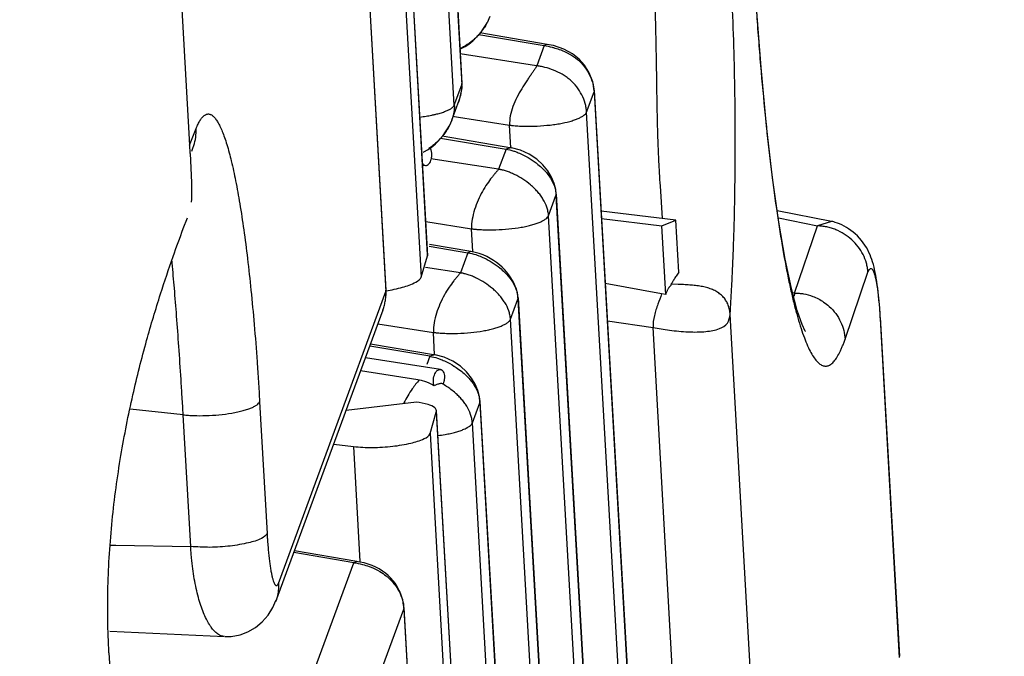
# Model space of a CAD drawing. Header units: inches. Extents: x -4 to 262, y 56 to 231.
# Tile 123 of 162: x 130.312 to 131.107, y 162.671 to 163.186. Entities that reach past the tile are written whole.
import ezdxf

# ---------------------------------------------------------------- set-up
doc = ezdxf.new("R2010")
doc.units = ezdxf.units.IN
doc.header["$LTSCALE"] = 1.2
doc.header["$MEASUREMENT"] = 0
doc.layers.get('0').update_dxf_attribs({"linetype": 'CONTINUOUS'})
doc.layers.add('7_ALL_FEATURES', color=7, linetype='CONTINUOUS')

msp = doc.modelspace()

# ---------------------------------------------------------------- linework, layer by layer
at = {"color": 7, "linetype": 'Continuous'}
for p, q in [((130.2345899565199, 166.8660618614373), (130.4491376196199, 163.0843850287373)), ((130.6610978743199, 163.1047481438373), (130.6588862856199, 163.0998142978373)), ((130.4491376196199, 163.0843850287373), (130.4545318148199, 163.0979297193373)), ((130.6588863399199, 163.0998142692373), (130.6572709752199, 163.0969934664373)), ((130.63800417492, 163.0788737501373), (130.6391394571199, 163.0794015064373)), ((130.6443282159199, 163.0807307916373), (130.6433244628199, 163.0826000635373)), ((130.6449180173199, 163.0780477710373), (130.6443282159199, 163.0807307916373)), ((130.82930009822, 163.0514836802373), (130.83108453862, 163.0251352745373)), ((130.84450206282, 162.9817423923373), (130.84211609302, 163.0237981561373)), ((130.83388201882, 162.9638490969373), (130.8307402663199, 163.0192264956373)), ((130.8305391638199, 162.9641958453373), (130.7850660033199, 162.9725621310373)), ((130.84401514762, 162.9719377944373), (130.83837860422, 162.9722196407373)), ((130.83388201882, 162.9638490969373), (130.8305391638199, 162.9641958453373)), ((130.6433347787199, 162.9137863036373), (130.6409425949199, 162.9072781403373)), ((130.6337612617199, 162.8948630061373), (130.5874724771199, 162.9020648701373)), ((130.63648941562, 162.8942623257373), (130.6337612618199, 162.8948630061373)), ((130.6551845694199, 162.8970862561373), (130.6549150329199, 162.8941394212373)), ((130.6401425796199, 162.8930916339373), (130.63648941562, 162.8942623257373)), ((130.6422309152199, 162.8922244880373), (130.6401425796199, 162.8930916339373)), ((130.6444945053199, 162.8911650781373), (130.6422309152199, 162.8922244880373)), ((130.6469363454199, 162.8899404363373), (130.6444945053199, 162.8911650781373)), ((130.64836785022, 162.8906877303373), (130.6469363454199, 162.8899404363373)), ((130.6541625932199, 162.8916130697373), (130.65314054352, 162.8916990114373)), ((130.6549150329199, 162.8941394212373), (130.6541625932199, 162.8916130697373)), ((130.66328950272, 162.8846965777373), (130.6603192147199, 162.8870640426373))]:
    msp.add_line(p, q, dxfattribs=at)
for points, start_tangent, end_tangent in [([(130.8241393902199, 163.2274120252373), (130.8250741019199, 163.2012976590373), (130.8257163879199, 163.1772577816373), (130.82614208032, 163.1553028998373), (130.8264552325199, 163.1353839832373), (130.8267439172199, 163.1173968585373), (130.8270783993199, 163.1012067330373), (130.8275056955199, 163.0866709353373), (130.8280499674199, 163.0736450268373), (130.82866888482, 163.0619697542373), (130.82930009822, 163.0514836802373)], (0.04511683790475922, -0.9989817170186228), (0.06252707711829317, -0.9980432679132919)), ([(130.66291127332, 163.1118597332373), (130.66286071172, 163.1115025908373), (130.66253818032, 163.1096996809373), (130.66109807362, 163.1047480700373)], (-0.1340720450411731, -0.9909715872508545), (-0.3474271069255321, -0.9377069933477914)), ([(130.66312139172, 163.1168623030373), (130.66314237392, 163.1164206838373), (130.66314985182, 163.1161994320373), (130.66315533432, 163.1159778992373), (130.66316035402, 163.1155340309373), (130.6631575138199, 163.1150891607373), (130.6631285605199, 163.1141967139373), (130.66306903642, 163.1133010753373), (130.66291127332, 163.1118597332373)], (0.05664237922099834, -0.9983945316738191), (-0.1340720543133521, -0.9909715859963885)), ([(130.6572709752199, 163.0969934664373), (130.65642564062, 163.0956766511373), (130.6540965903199, 163.0924578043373), (130.65153302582, 163.0894436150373), (130.64876183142, 163.0866546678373), (130.6458406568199, 163.0841478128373), (130.6423668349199, 163.0816734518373)], (-0.5266151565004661, -0.8501038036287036), (-0.8430724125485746, -0.5378000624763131)), ([(130.8445020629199, 162.9817423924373), (130.84331334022, 162.9801697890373), (130.84225000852, 162.9786551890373), (130.8413303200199, 162.9771867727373), (130.84052635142, 162.9757542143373), (130.8397769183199, 162.9744429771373), (130.8391104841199, 162.9733185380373), (130.8386903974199, 162.9726538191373)], (-0.6135856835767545, -0.7896281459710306), (-0.5665552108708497, -0.8240237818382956)), ([(130.8386903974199, 162.9726538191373), (130.8382346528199, 162.9718273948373), (130.83804250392, 162.9712950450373), (130.83776595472, 162.9707956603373), (130.8373953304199, 162.9704007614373), (130.8369877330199, 162.9699799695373), (130.8365609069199, 162.9694645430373), (130.83611884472, 162.9688368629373), (130.8356636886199, 162.9680902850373), (130.8352080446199, 162.9672114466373), (130.83476320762, 162.9662076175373), (130.8343251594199, 162.9650873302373), (130.83388201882, 162.9638490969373)], (-0.5676137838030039, -0.823294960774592), (-0.3260676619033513, -0.9453464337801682)), ([(130.8859379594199, 162.9475591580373), (130.88592188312, 162.9478226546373), (130.8859036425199, 162.9480845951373), (130.88586067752, 162.9486038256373), (130.8857488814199, 162.9496237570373), (130.88560272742, 162.9506191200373), (130.88542237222, 162.9515900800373), (130.8849596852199, 162.9534594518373), (130.88436207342, 162.9552331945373), (130.8827750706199, 162.9584942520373), (130.88071003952, 162.9613605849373), (130.87816673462, 162.9638489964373), (130.87515595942, 162.9659693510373), (130.8717078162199, 162.9677203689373), (130.8678739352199, 162.9690875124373), (130.8636504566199, 162.9701057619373), (130.8591539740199, 162.9708291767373), (130.8544830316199, 162.9713217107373), (130.8497497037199, 162.9716528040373), (130.84401514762, 162.9719377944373)], (-0.05664232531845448, 0.9983945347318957), (-0.9989520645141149, 0.04576868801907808)), ([(130.8305604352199, 162.9641936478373), (130.82761757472, 162.9559510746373), (130.82475020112, 162.9467820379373), (130.82368048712, 162.9370066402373)], (-0.3110307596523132, -0.9503998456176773), (0.05664237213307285, -0.9983945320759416)), ([(130.6348690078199, 162.8946922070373), (130.6291414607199, 162.8874217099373), (130.62247120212, 162.8761388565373), (130.62216867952, 162.8755281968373)], (-0.6781017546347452, -0.7349680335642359), (-0.4405651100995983, -0.8977206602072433)), ([(130.6469363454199, 162.8899404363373), (130.6464448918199, 162.8915807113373), (130.6462320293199, 162.8936729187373)], (-0.3891960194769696, 0.9211549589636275), (-0.01527345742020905, 0.9998833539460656)), ([(130.65314054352, 162.8916990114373), (130.6520762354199, 162.8916655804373), (130.65093091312, 162.8915088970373), (130.6496951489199, 162.8911953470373), (130.64836785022, 162.8906877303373)], (-0.9970573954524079, 0.07665866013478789), (-0.9122243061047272, -0.4096911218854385)), ([(130.6603192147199, 162.8870640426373), (130.6568859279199, 162.8894538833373), (130.6531430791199, 162.8916990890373)], (-0.8010853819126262, 0.598550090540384), (-0.8749411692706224, 0.4842292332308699)), ([(130.6776958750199, 162.8599465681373), (130.67762971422, 162.8608266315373), (130.6775317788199, 162.8617025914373), (130.6772432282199, 162.8634412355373), (130.67631423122, 162.8668582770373), (130.6731989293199, 162.8733946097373), (130.6710984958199, 162.8764814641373), (130.6686934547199, 162.8794258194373), (130.6660236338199, 162.8822156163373), (130.66328950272, 162.8846965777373)], (-0.05664238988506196, 0.9983945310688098), (-0.7618849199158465, 0.6477124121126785))]:
    msp.add_spline(points, degree=3, dxfattribs=dict(at, start_tangent=start_tangent, end_tangent=end_tangent))
at = {"layer": '7_ALL_FEATURES', "color": 7, "linetype": 'Continuous'}
for p, q in [((130.4005342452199, 167.8673566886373), (130.6691202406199, 163.1331852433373)), ((130.4007003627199, 167.8684033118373), (130.6692854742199, 163.1342474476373)), ((130.3654278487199, 167.8597978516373), (130.64141776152, 162.9951233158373)), ((130.6415851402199, 162.9961477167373), (130.3655935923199, 167.8608510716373)), ((130.66312139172, 163.1168623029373), (130.3945353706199, 167.8510342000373)), ((130.36035507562, 167.8424832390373), (130.6363420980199, 162.9778596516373)), ((130.33920647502, 167.7004887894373), (130.60779278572, 162.9663117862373)), ((130.60795802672, 162.9673738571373), (130.33937269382, 167.7015336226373)), ((130.6918791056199, 163.1885042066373), (130.68957284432, 163.1833931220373)), ((130.6825741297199, 163.1740384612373), (130.6878420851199, 163.1731484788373)), ((130.7380887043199, 163.1659654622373), (130.68370245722, 163.1752120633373)), ((130.6878420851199, 163.1731484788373), (130.6892448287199, 163.1729114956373)), ((130.6892448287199, 163.1729114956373), (130.69242344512, 163.1723744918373)), ((130.69242344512, 163.1723744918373), (130.7356837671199, 163.1650659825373)), ((130.73568376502, 163.1650660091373), (130.72968493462, 163.1487431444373)), ((130.73799095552, 163.1659843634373), (130.73568383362, 163.1650659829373)), ((130.66770540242, 163.1620982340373), (130.6697324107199, 163.1630644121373)), ((130.7296126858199, 163.1485461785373), (130.66791694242, 163.1583695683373)), ((130.7640492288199, 163.1540878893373), (130.7585390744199, 163.1584314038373)), ((130.7750069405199, 163.1356353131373), (130.77213616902, 163.1429078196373)), ((130.66312139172, 163.1168623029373), (130.6691202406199, 163.1331852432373)), ((130.6691203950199, 163.1331825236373), (130.66925301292, 163.1336814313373)), ((130.6692370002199, 163.1334557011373), (130.66919146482, 163.1337601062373)), ((130.66925301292, 163.1336814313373), (130.6692835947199, 163.1342777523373)), ((130.77612318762, 163.1294732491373), (130.7750069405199, 163.1356353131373)), ((130.66795344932, 163.1232896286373), (130.6689638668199, 163.1281248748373)), ((130.66894629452, 163.1280288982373), (130.6691511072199, 163.1292511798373)), ((130.6689638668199, 163.1281248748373), (130.66894629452, 163.1280288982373)), ((130.7700467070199, 163.1112287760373), (130.7760455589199, 163.1275516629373)), ((130.77604555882, 163.1275516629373), (131.0446314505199, 158.3933820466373)), ((130.77612022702, 163.1284933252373), (130.7761267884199, 163.1284144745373)), ((130.7761267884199, 163.1284144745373), (130.7761665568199, 163.1278808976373)), ((130.7762117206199, 163.1285975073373), (131.0447966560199, 158.3944447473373)), ((130.6610978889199, 163.1047484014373), (130.6671080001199, 163.1209875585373)), ((131.0386325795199, 158.3770594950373), (130.77004670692, 163.1112287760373)), ((130.66158496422, 163.1078735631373), (130.6649817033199, 163.1073441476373)), ((130.6649817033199, 163.1073441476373), (130.66653577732, 163.1071019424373)), ((130.66653577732, 163.1071019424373), (130.7077796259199, 163.1006780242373)), ((130.7088159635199, 163.0824112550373), (130.70777962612, 163.1006780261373)), ((130.6519791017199, 163.0902460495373), (130.7049008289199, 163.0813053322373)), ((130.6533225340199, 163.0919589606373), (130.70958041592, 163.0824546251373)), ((130.44913762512, 163.0843849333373), (130.44958445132, 163.0780654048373)), ((130.44958445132, 163.0780654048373), (130.4496095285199, 163.0776703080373)), ((130.4496084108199, 163.0776894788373), (130.4509323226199, 163.0543538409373)), ((130.4509696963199, 163.0795234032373), (130.4519548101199, 163.0819972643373)), ((130.45190891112, 163.0820152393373), (130.4526532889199, 163.0840920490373)), ((130.6391386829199, 163.0794023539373), (130.6414696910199, 163.0807412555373)), ((130.70489976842, 163.0813054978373), (130.69890305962, 163.0649824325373)), ((130.70927687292, 163.0825046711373), (130.7049008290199, 163.0813053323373)), ((130.69890204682, 163.0649826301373), (130.6442102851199, 163.0735070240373)), ((130.7346325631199, 163.0686439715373), (130.7296662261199, 163.0732744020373)), ((130.63831537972, 163.0682235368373), (130.63987463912, 163.0681086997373)), ((130.7392634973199, 163.0274682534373), (130.7452155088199, 163.0438081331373)), ((130.7452621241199, 163.0437951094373), (130.7453996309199, 163.0443060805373)), ((130.7452623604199, 163.0437909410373), (131.01384819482, 158.3096223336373)), ((130.7454284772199, 163.0448375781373), (131.01401342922, 158.3106845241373)), ((130.84211609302, 163.0237981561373), (130.7817420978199, 163.0311175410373)), ((130.9678678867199, 163.0229037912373), (130.92406487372, 163.0315104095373)), ((130.44415149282, 163.0170358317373), (130.44745244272, 163.0258655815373)), ((130.6400803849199, 163.0226709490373), (130.6769964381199, 163.0169171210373)), ((131.0078493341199, 158.2932996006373), (130.73926349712, 163.0274682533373)), ((130.7820820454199, 163.0251255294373), (130.8307402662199, 163.0192264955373)), ((130.8307402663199, 163.0192264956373), (130.8421160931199, 163.0237981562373)), ((130.9249164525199, 163.0256030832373), (130.9564920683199, 163.0191850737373)), ((130.9678687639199, 163.0228998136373), (130.9564919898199, 163.0191846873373)), ((130.9679112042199, 163.0228918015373), (130.9678687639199, 163.0228998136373)), ((130.6780395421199, 162.9985310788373), (130.6769964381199, 163.0169171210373)), ((130.93801564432, 162.9649498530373), (130.9564919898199, 163.0191846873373)), ((130.64272302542, 163.0028494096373), (130.6741175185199, 162.9975455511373)), ((130.6765223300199, 162.9984450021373), (130.6429528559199, 163.0041523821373)), ((130.6764648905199, 162.9984576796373), (130.6741175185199, 162.9975455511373)), ((130.6363420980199, 162.9778596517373), (130.64141776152, 162.9951233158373)), ((130.64141776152, 162.9951233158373), (130.64158272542, 162.9961881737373)), ((130.6741175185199, 162.9975455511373), (130.66811876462, 162.9812229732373)), ((130.66811879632, 162.9812229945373), (130.6399358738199, 162.9856156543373)), ((130.97884262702, 162.9276143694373), (130.99731882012, 162.9818491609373)), ((130.5210053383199, 162.7301639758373), (130.60779278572, 162.9663117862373)), ((130.6078143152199, 162.9663046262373), (130.6078706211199, 162.9668337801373)), ((130.6078706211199, 162.9668337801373), (130.6078245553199, 162.9673850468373)), ((130.6079108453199, 162.9660336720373), (130.6078895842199, 162.9665751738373)), ((130.6077087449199, 162.9609725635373), (130.60787962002, 162.9660325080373)), ((130.70848023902, 162.9437085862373), (130.7144322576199, 162.9600483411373)), ((130.7138481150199, 162.9651927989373), (130.71453250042, 162.9610728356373)), ((130.71447887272, 162.9600353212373), (130.71462587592, 162.9606088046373)), ((130.71447910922, 162.9600311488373), (130.98306498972, 158.2258617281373)), ((130.71453250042, 162.9610728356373), (130.7145386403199, 162.9609969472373)), ((130.7145386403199, 162.9609969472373), (130.7145764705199, 162.9604410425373)), ((130.7146452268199, 162.9610777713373), (130.9832302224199, 158.2269239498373)), ((130.93801564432, 162.9649498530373), (130.9363868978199, 162.9652142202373)), ((130.9380157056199, 162.9649498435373), (130.9375713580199, 162.9622830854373)), ((130.60549541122, 162.9511052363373), (130.5187804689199, 162.7151540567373)), ((131.00677717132, 162.9523480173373), (131.0064970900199, 162.9559968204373)), ((130.9770661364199, 158.2095388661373), (130.7084802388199, 162.9437085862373)), ((130.7867679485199, 162.9425584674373), (130.82367089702, 162.9370080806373)), ((131.1074406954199, 159.0432903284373), (130.88593795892, 162.9475591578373)), ((131.0070894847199, 162.9441043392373), (131.0226310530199, 162.6701643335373)), ((131.00725809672, 162.9450908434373), (131.0070894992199, 162.9441040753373)), ((131.0072552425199, 162.9451572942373), (131.0227967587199, 162.6712182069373)), ((130.60146274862, 162.9401323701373), (130.64621317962, 162.9331574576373)), ((130.8485888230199, 162.4977977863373), (130.82367089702, 162.9370080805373)), ((130.64724942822, 162.9148922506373), (130.64621317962, 162.9331574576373)), ((130.6433344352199, 162.9137863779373), (130.5947940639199, 162.9219868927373)), ((130.5954652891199, 162.9238132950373), (130.6480139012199, 162.9149356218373)), ((130.6519331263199, 162.9032379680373), (130.59137259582, 162.9126770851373)), ((130.64771030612, 162.9149856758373), (130.64333443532, 162.9137863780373)), ((130.65495593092, 162.9130037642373), (130.6476717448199, 162.9148761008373)), ((130.66205099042, 162.9098157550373), (130.65495593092, 162.9130037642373)), ((130.6680998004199, 162.9057554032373), (130.66205099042, 162.9098157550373)), ((130.66296605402, 162.9058646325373), (130.66452930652, 162.9048510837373)), ((130.6730661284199, 162.9011249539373), (130.6680998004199, 162.9057554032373)), ((130.6834373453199, 162.8796879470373), (130.68379318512, 162.8766818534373)), ((130.4441243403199, 162.8664497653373), (130.4012142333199, 162.8711106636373)), ((130.5058120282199, 162.8770656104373), (130.51185194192, 162.7706044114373)), ((130.63245441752, 162.8767013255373), (130.5757030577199, 162.8700403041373)), ((130.67769694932, 162.8599494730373), (130.68364897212, 162.8762891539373)), ((130.6836955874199, 162.8762761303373), (130.6838330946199, 162.8767870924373)), ((130.68369582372, 162.8762719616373), (130.9522818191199, 158.1421005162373)), ((130.6838619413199, 162.8773185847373), (130.9524470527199, 158.1431627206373)), ((130.45016424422, 162.7599887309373), (130.4441243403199, 162.8664497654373)), ((130.64351665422, 162.8513985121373), (130.6485894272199, 162.8687131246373)), ((130.6485894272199, 162.8687131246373), (130.64873677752, 162.8697887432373)), ((130.6485894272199, 162.8687131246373), (130.9245793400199, 158.0040385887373)), ((130.92474671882, 158.0050629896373), (130.6487551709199, 162.8697663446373)), ((130.94628297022, 158.1257775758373), (130.67769694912, 162.8599494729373)), ((130.6435166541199, 162.8513985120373), (130.91950367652, 157.9867749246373)), ((130.56570007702, 162.8428222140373), (130.58160521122, 162.8408939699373)), ((130.58160521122, 162.8408939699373), (130.58687817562, 162.7479512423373)), ((130.3854963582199, 162.7611338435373), (130.38967933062, 162.7610558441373)), ((130.38967933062, 162.7610558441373), (130.4501633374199, 162.7599391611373)), ((130.58200657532, 162.7469185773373), (130.53346800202, 162.7551188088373)), ((130.5844429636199, 162.7478130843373), (130.53397284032, 162.7564924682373)), ((130.4952190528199, 162.5107755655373), (130.58200658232, 162.7469185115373)), ((130.5841978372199, 162.7478526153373), (130.5820065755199, 162.7469185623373)), ((130.61998329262, 162.7213972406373), (130.6190215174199, 162.7236266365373)), ((130.53558076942, 162.4732611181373), (130.6223680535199, 162.7094040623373)), ((130.62236793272, 162.7094061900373), (130.6225057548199, 162.7099191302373)), ((130.6223680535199, 162.7094040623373), (130.89095436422, 157.9752270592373)), ((130.6223941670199, 162.7102111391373), (130.62240115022, 162.7101277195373)), ((130.62240115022, 162.7101277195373), (130.6224406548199, 162.7096016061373)), ((130.89111960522, 157.9762891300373), (130.62253427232, 162.7104488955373)), ((130.3849646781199, 162.6916605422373), (130.47755790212, 162.6872385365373)), ((130.38412785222, 162.6741380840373), (130.3910079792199, 162.5528670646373))]:
    msp.add_line(p, q, dxfattribs=at)
for points in [[(130.9467030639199, 162.9338143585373), (130.94647493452, 162.9341989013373), (130.94405734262, 162.9394877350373), (130.9401774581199, 162.9508690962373), (130.9355201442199, 162.9684943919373), (130.9305135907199, 162.9922600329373), (130.9253861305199, 163.0221531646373), (130.92029728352, 163.0581927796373), (130.91542022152, 163.1000517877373), (130.9109253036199, 163.1472693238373), (130.9069793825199, 163.1991949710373), (130.90482264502, 163.2343969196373)], [(130.6697324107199, 163.1630644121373), (130.67192734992, 163.1643023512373), (130.6741158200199, 163.1657323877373), (130.67629247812, 163.1673572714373), (130.6784486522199, 163.1691811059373), (130.68057951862, 163.1712141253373), (130.68266414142, 163.1734506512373), (130.6847120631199, 163.1759288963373), (130.6868040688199, 163.1788188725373), (130.6883693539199, 163.1812677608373), (130.68957284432, 163.1833931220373)], [(130.7585390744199, 163.1584314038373), (130.7517203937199, 163.1620855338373), (130.7431391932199, 163.1649605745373), (130.73799095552, 163.1659843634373)], [(130.77213616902, 163.1429078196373), (130.7683703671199, 163.1491297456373), (130.7640492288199, 163.1540878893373)], [(130.6691511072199, 163.1292511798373), (130.6693564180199, 163.1311320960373), (130.6693658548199, 163.1323475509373), (130.6692370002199, 163.1334557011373)], [(130.77607867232, 163.1285226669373), (130.7759018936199, 163.1301925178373), (130.77563942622, 163.1318787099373), (130.77549650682, 163.1326302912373)], [(130.6663838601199, 163.1190321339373), (130.66692011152, 163.1202944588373), (130.66795344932, 163.1232896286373)], [(130.6520689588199, 163.0899043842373), (130.6541004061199, 163.0923897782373), (130.65609240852, 163.0951638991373)], [(130.65609240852, 163.0951638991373), (130.65769050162, 163.0976807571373), (130.6588862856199, 163.0998142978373)], [(130.6414696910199, 163.0807412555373), (130.6436324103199, 163.0821826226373), (130.64578235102, 163.0838147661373), (130.64791134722, 163.0856422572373)], [(130.64791134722, 163.0856422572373), (130.65001457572, 163.0876749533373), (130.6520689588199, 163.0899043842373)], [(130.7296662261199, 163.0732744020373), (130.7236174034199, 163.0773347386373), (130.71652232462, 163.0805227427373), (130.7092383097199, 163.0823950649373)], [(130.7437325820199, 163.0535627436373), (130.74152050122, 163.0586961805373), (130.7385581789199, 163.0636920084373), (130.7346325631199, 163.0686439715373)], [(130.74537668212, 163.0445356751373), (130.74506330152, 163.0486070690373), (130.7437325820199, 163.0535627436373)], [(130.7454626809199, 163.0440950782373), (130.7453760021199, 163.0444518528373), (130.7453688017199, 163.0445180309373)], [(131.00444649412, 162.9742959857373), (131.0040420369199, 162.9768596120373), (131.00361779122, 162.9792984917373), (131.00317168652, 162.9816202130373), (131.00270048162, 162.9838382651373), (131.0021992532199, 162.9859698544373), (131.0016614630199, 162.9880324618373), (131.0010792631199, 162.9900414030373), (131.0004454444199, 162.9920050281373), (130.9997475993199, 162.9939428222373), (130.99896699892, 162.9958830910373), (130.9980926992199, 162.9978270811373), (130.99711660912, 162.9997693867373), (130.9960225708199, 163.0017195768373), (130.9947999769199, 163.0036740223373), (130.99344720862, 163.0056164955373), (130.99197431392, 163.0075207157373), (130.9904088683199, 163.0093474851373), (130.98876549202, 163.0110803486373), (130.98705739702, 163.0127085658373), (130.98530553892, 163.0142167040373), (130.9835150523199, 163.0156038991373), (130.98169756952, 163.0168659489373), (130.97984968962, 163.0180122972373), (130.9779809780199, 163.0190497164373), (130.9761127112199, 163.0199801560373), (130.97428701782, 163.0207974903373), (130.9725653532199, 163.0214820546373), (130.9708052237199, 163.0220915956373), (130.96964533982, 163.0224631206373), (130.96888627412, 163.0226739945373), (130.9682191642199, 163.0228298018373), (130.9679112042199, 163.0228918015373)], [(130.6831702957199, 162.9968451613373), (130.6798644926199, 162.9977756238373), (130.6764648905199, 162.9984576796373)], [(130.7055793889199, 162.9817128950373), (130.7037260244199, 162.9838394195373), (130.7017006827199, 162.9858912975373), (130.6995363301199, 162.9878273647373), (130.6972228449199, 162.9896524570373), (130.6947464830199, 162.9913670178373), (130.6921027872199, 162.9929595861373), (130.68929066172, 162.9944149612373), (130.68631123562, 162.9957169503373), (130.6831702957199, 162.9968451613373)], [(130.7087876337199, 162.9772904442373), (130.7072605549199, 162.9795308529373), (130.7055793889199, 162.9817128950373)], [(130.71134884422, 162.9727580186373), (130.7101523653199, 162.9750250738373), (130.7087876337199, 162.9772904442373)], [(131.0064970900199, 162.9559968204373), (131.00619481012, 162.9594785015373), (131.00587659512, 162.9627589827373), (131.00554482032, 162.9658538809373), (131.0051973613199, 162.9687967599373), (131.0048315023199, 162.9716087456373), (131.00444649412, 162.9742959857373)], [(130.6079880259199, 162.9660109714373), (130.60787193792, 162.9669887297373), (130.6078649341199, 162.9669255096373)], [(130.7145733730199, 162.9609124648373), (130.71452614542, 162.9625795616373), (130.7142995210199, 162.9642471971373), (130.71388167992, 162.9661341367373), (130.7132504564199, 162.9682067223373), (130.7123791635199, 162.9704896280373), (130.71134884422, 162.9727580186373)], [(130.60777134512, 162.9621956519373), (130.6079494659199, 162.9635808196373), (130.6080293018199, 162.9647696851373), (130.6080045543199, 162.9658255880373), (130.6079880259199, 162.9660109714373)], [(130.7145328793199, 162.9610888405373), (130.7143484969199, 162.9627472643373), (130.71409419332, 162.9642471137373), (130.7138030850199, 162.9655721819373)], [(131.00725419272, 162.9447922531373), (131.0070289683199, 162.9485914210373), (131.00677717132, 162.9523480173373)], [(130.6821660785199, 162.8860437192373), (130.6799540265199, 162.8911771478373), (130.6769917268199, 162.8961729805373), (130.6730661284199, 162.9011249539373)], [(130.68381014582, 162.8770166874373), (130.68349677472, 162.8810880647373), (130.6821660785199, 162.8860437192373)], [(130.68389614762, 162.8765760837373), (130.68380946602, 162.8769328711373), (130.6838022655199, 162.8769990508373)], [(130.6136536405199, 162.7323387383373), (130.61180917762, 162.7344793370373), (130.6097730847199, 162.7365041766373), (130.60755420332, 162.7383991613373), (130.6051288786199, 162.7401778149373), (130.60250278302, 162.7418229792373), (130.5997010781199, 162.7433085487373), (130.59673527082, 162.7446220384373), (130.59360493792, 162.7457580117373), (130.5903123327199, 162.7467061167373), (130.58686758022, 162.7474479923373), (130.5841978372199, 162.7478526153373)], [(130.6166119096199, 162.7281139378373), (130.6152148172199, 162.7302467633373), (130.6136536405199, 162.7323387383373)], [(130.6190215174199, 162.7236266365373), (130.61789383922, 162.7258810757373), (130.6166119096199, 162.7281139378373)], [(130.6224173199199, 162.7100730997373), (130.6223957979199, 162.7116467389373), (130.6222303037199, 162.7132838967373), (130.6219225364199, 162.7150838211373), (130.6214630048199, 162.7170091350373), (130.6208094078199, 162.7191518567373), (130.61998329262, 162.7213972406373)], [(130.49000146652, 162.6885924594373), (130.4964148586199, 162.6910435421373), (130.5024141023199, 162.6945698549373), (130.50794112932, 162.6991526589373), (130.5126688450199, 162.7046145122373), (130.5164301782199, 162.7107058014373), (130.5189459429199, 162.7164437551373)], [(130.62237125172, 162.7102430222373), (130.62223836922, 162.7116101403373), (130.62205668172, 162.7129471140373), (130.6218359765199, 162.7142274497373), (130.6216932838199, 162.7149424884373)], [(130.6224274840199, 162.7098738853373), (130.6224347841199, 162.7101633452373), (130.62243654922, 162.7105005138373), (130.6224305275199, 162.7108857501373)], [(130.4781043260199, 162.6872369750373), (130.4828037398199, 162.6873086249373), (130.49000146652, 162.6885924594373)]]:
    msp.add_lwpolyline(points, dxfattribs=at)
for points, start_tangent, end_tangent in [([(130.88593796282, 162.9475591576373), (130.8859989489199, 162.9484941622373), (130.88605952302, 162.9494315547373), (130.88617942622, 162.9513133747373), (130.88623875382, 162.9522577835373), (130.88629766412, 162.9532045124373), (130.88641423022, 162.9551048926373), (130.88664232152, 162.9589330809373), (130.8868636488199, 162.9627973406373), (130.88707816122, 162.9666970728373), (130.8872858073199, 162.9706316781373), (130.88768029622, 162.9786031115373), (130.88838462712, 162.9949380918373), (130.8889733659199, 163.0117639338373), (130.8897909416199, 163.0467348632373), (130.89010666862, 163.0832110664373), (130.8898944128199, 163.1208849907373), (130.8891278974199, 163.1594494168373), (130.8877808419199, 163.1985993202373), (130.8868814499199, 163.2182979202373), (130.88637384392, 163.2281613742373), (130.88582708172, 163.2380278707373)], (0.06538929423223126, 0.9978598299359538), (-0.05732031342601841, 0.9983558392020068)), ([(130.90687137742, 163.1972546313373), (130.9075812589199, 163.1869206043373), (130.9092196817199, 163.1649072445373), (130.9109653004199, 163.1437133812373), (130.9147411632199, 163.1037119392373), (130.91885917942, 163.0669132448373), (130.92327872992, 163.0333911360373), (130.92796304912, 163.0033384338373), (130.9328763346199, 162.9769777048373), (130.9354076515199, 162.9652513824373), (130.93798278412, 162.9545315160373), (130.9394081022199, 162.9491031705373)], (0.06678776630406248, -0.9977672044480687), (0.2618904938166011, -0.9650975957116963)), ([(130.68957288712, 163.1833930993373), (130.68925572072, 163.1828078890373), (130.6872088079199, 163.1794379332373), (130.68569018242, 163.1772792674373)], (-0.470015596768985, -0.8826581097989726), (-0.5967315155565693, -0.802440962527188)), ([(130.68569018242, 163.1772792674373), (130.68487975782, 163.1762190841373), (130.6823161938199, 163.1732048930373), (130.67954499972, 163.1704159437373), (130.6766238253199, 163.1679090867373), (130.6704500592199, 163.1638642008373), (130.66773030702, 163.1625888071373)], (-0.5967315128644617, -0.8024409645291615), (-0.9246739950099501, -0.3807597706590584)), ([(130.7356837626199, 163.1650659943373), (130.7420855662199, 163.1637096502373), (130.74446333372, 163.1630405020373)], (0.9873902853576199, -0.1583048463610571), (0.957585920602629, -0.2881478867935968)), ([(130.74446333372, 163.1630405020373), (130.7491023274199, 163.1614524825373), (130.7553367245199, 163.1586093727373)], (0.9575859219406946, -0.2881478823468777), (0.8821024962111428, -0.4710575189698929)), ([(130.7553367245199, 163.1586093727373), (130.7561365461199, 163.1581731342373), (130.76263957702, 163.1537583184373), (130.7653399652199, 163.1512580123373)], (0.88210249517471, -0.4710575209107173), (0.6988366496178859, -0.7152812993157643)), ([(130.7653399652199, 163.1512580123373), (130.7680452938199, 163.1481725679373), (130.7721731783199, 163.1417308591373), (130.77490335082, 163.1348388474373), (130.7760795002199, 163.1284899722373)], (0.6988366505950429, -0.7152812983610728), (0.08205155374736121, -0.9966280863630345)), ([(130.7296849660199, 163.1487431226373), (130.72966230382, 163.1486830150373), (130.72963789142, 163.1486212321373), (130.7295838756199, 163.1484926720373), (130.7294554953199, 163.1482157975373), (130.7293007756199, 163.1479130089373), (130.72912066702, 163.1475848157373), (130.7286880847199, 163.1468542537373), (130.7281653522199, 163.1460281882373), (130.7268798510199, 163.1441058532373), (130.7253249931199, 163.1418504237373), (130.72356160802, 163.1392945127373), (130.72165052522, 163.1364707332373), (130.7176285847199, 163.1301500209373), (130.7137458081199, 163.1231491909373), (130.71048883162, 163.1157291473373), (130.7083442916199, 163.1081507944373), (130.70779882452, 163.1006750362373)], (-0.3449643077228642, -0.9386158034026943), (0.05664238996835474, -0.9983945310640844)), ([(130.7700458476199, 163.1112264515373), (130.7696296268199, 163.1147181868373), (130.7688239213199, 163.1182384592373), (130.7661052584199, 163.1251730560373), (130.76201225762, 163.1316472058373), (130.7566673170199, 163.1372778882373), (130.7535723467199, 163.1396670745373), (130.75026266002, 163.1417607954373), (130.7432698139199, 163.1451064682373), (130.7362301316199, 163.1474041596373), (130.7345263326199, 163.1478252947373), (130.7328618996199, 163.1481879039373), (130.7312452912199, 163.1484933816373), (130.73045756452, 163.1486251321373), (130.7300693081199, 163.1486858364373), (130.7296849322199, 163.1487431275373)], (-0.06238869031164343, 0.998051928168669), (-0.9895971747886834, 0.1438660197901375)), ([(130.66893135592, 163.1280465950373), (130.66917865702, 163.1334311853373)], (0.1409103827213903, 0.9900223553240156), (-0.05664239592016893, 0.9983945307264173)), ([(130.6671100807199, 163.1209874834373), (130.6685962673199, 163.1261262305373), (130.66893135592, 163.1280465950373)], (0.3479555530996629, 0.9375110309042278), (0.1409103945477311, 0.9900223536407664)), ([(130.45453128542, 163.0979299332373), (130.4561525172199, 163.1015356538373), (130.4569735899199, 163.1031004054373), (130.45780131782, 163.1045096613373), (130.45947742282, 163.1068321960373), (130.4611803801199, 163.1084815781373), (130.46290927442, 163.1094442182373), (130.46378333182, 163.1096586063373), (130.46466376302, 163.1096891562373), (130.4655505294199, 163.1095324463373), (130.4664435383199, 163.1091890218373), (130.46824785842, 163.1079481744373), (130.47007488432, 163.1059761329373), (130.47191882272, 163.1032713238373), (130.47377289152, 163.0998294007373), (130.4756303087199, 163.0956460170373), (130.47748421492, 163.0907212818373), (130.4793274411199, 163.0850731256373), (130.4829528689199, 163.0716960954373), (130.48645580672, 163.0556793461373), (130.48981421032, 163.0371286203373), (130.4930127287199, 163.0161386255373), (130.49603404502, 162.9928186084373), (130.49885834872, 162.9672612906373), (130.50145782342, 162.9394787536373), (130.5037948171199, 162.9094350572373), (130.5048469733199, 162.8935358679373), (130.5058122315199, 162.8770656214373)], (0.3746898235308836, 0.9271502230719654), (0.05382064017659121, -0.9985506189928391)), ([(130.63529243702, 163.1072190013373), (130.6355518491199, 163.1072513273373), (130.6403489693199, 163.1079392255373), (130.6448409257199, 163.1087629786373), (130.6476712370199, 163.1093881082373)], (0.992432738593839, 0.1227894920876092), (0.97296092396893, 0.2309697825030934)), ([(130.6476712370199, 163.1093881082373), (130.64896420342, 163.1097056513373), (130.6526731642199, 163.1107511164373), (130.6559126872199, 163.1118801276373), (130.65853512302, 163.1130270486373)], (0.9729609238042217, 0.2309697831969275), (0.896279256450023, 0.4434901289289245)), ([(130.65853512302, 163.1130270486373), (130.6586298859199, 163.1130741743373), (130.66077241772, 163.1143149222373), (130.6616116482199, 163.1149470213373), (130.6622871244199, 163.1155837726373), (130.66256153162, 163.1159032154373), (130.66279260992, 163.1162229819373), (130.66289163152, 163.1163828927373), (130.66297950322, 163.1165427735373), (130.6630192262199, 163.1166226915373), (130.6630561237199, 163.1167025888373), (130.66312139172, 163.1168623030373)], (0.8962792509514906, 0.4434901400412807), (0.3495205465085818, 0.9369286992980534)), ([(130.70777967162, 163.1006777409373), (130.70779882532, 163.1006750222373), (130.7083202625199, 163.1006032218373), (130.7088497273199, 163.1005345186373), (130.7099318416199, 163.1004063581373), (130.7121825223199, 163.1001867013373), (130.71453649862, 163.1000153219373), (130.7169794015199, 163.0998914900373), (130.72735290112, 163.0998570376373), (130.73799971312, 163.1005249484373), (130.7431382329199, 163.1011076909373), (130.74800022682, 163.1018485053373), (130.75654262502, 163.1037569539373), (130.76014134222, 163.1048798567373), (130.76324626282, 163.1060833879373), (130.7658232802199, 163.1073436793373), (130.7678382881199, 163.1086368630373), (130.7692571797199, 163.1099390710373), (130.77004671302, 163.1112288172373)], (0.9900552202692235, -0.1406792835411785), (0.340733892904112, 0.9401597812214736)), ([(130.4526532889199, 163.0840920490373), (130.4542054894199, 163.0908308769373), (130.45453181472, 163.0979297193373)], (0.3098898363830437, 0.9507724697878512), (-0.0551014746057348, 0.9984807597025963)), ([(130.6447774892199, 163.0744248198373), (130.6449180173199, 163.0780477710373)], (0.1653790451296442, 0.9862300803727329), (-0.09782521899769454, 0.9952036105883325)), ([(130.7049008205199, 163.0813053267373), (130.7111980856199, 163.0797217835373), (130.7137830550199, 163.0788024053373)], (0.9860255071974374, -0.1665944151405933), (0.9335247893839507, -0.3585128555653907)), ([(130.7137830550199, 163.0788024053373), (130.71782659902, 163.0770694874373), (130.7244367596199, 163.0734436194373), (130.72453259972, 163.0733834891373)], (0.9335247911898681, -0.3585128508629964), (0.8466354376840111, -0.5321733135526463)), ([(130.63732728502, 163.0698521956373), (130.63982823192, 163.0681125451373), (130.63987220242, 163.0681092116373)], (0.5771726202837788, -0.8166221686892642), (0.9978872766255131, -0.06496909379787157)), ([(130.63987220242, 163.0681092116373), (130.64252847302, 163.0693280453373), (130.6444899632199, 163.0730764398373), (130.6447774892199, 163.0744248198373)], (0.9978872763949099, -0.06496909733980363), (0.1653790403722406, 0.9862300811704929)), ([(130.72453259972, 163.0733834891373), (130.73072789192, 163.0689474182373), (130.73445957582, 163.0655975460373)], (0.8466354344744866, -0.5321733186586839), (0.7112727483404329, -0.7029161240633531)), ([(130.6989020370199, 163.0649826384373), (130.69879787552, 163.0648601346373), (130.6986883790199, 163.0647320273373), (130.69845372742, 163.0644590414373), (130.6979248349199, 163.0638469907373), (130.6973222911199, 163.0631487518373), (130.6966530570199, 163.0623666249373), (130.6951423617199, 163.0605599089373), (130.6934481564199, 163.0584448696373), (130.6897102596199, 163.0533304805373), (130.68587215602, 163.0471514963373), (130.68234679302, 163.0400734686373), (130.6794775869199, 163.0324268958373), (130.67759057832, 163.0245835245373), (130.6770117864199, 163.0169147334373)], (-0.6466154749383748, -0.7628161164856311), (0.02467605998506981, -0.9996954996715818)), ([(130.7392624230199, 163.0274653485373), (130.7391962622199, 163.0283454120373), (130.7390983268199, 163.0292213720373), (130.7388097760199, 163.0309600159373), (130.73788077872, 163.0343770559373), (130.73476547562, 163.0409133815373), (130.7326650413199, 163.0440002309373), (130.73025999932, 163.0469445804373), (130.72759017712, 163.0497343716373), (130.7247078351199, 163.0523409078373), (130.71845246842, 163.0569726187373), (130.7118373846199, 163.0607099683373), (130.70850144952, 163.0622033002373), (130.7052060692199, 163.0634232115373), (130.7019918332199, 163.0643551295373), (130.70120599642, 163.0645412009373), (130.7004286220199, 163.0647079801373), (130.6996603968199, 163.0648552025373), (130.69927992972, 163.0649213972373), (130.69890200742, 163.0649826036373)], (-0.05664239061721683, 0.9983945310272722), (-0.9880703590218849, 0.1540031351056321)), ([(130.73445957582, 163.0655975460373), (130.73630237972, 163.0636756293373), (130.7408303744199, 163.0577281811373), (130.7439632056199, 163.0512093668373), (130.7453597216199, 163.0442008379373)], (0.7112727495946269, -0.7029161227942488), (0.05664239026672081, -0.9983945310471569)), ([(130.45073821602, 163.0384250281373), (130.4511899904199, 163.0478483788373), (130.45095148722, 163.0539834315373)], (0.14477539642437, 0.9894645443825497), (-0.05711481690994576, 0.9983676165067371)), ([(130.6769964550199, 163.0169172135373), (130.67701177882, 163.0169150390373), (130.6775332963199, 163.0168432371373), (130.6780629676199, 163.0167745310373), (130.6791457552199, 163.0166463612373), (130.68025810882, 163.0165304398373), (130.6813979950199, 163.0164266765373), (130.68619229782, 163.0161314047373), (130.6912807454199, 163.0160233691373), (130.69656558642, 163.0160967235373), (130.7072123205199, 163.0167643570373), (130.71721317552, 163.0180876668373), (130.72169994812, 163.0189782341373), (130.7257565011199, 163.0199959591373), (130.7293558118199, 163.0211188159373), (130.7324613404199, 163.0223223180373), (130.73503887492, 163.0235825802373), (130.7370544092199, 163.0248757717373), (130.7384736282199, 163.0261779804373), (130.73894896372, 163.0268250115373), (130.73912619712, 163.0271462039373), (130.7392635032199, 163.0274683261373)], (0.9900635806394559, -0.1406204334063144), (0.3405215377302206, 0.9402367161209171)), ([(130.38412785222, 162.6741380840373), (130.38334407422, 162.7273131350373), (130.3867562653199, 162.7810900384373), (130.3937928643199, 162.8335093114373), (130.40346980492, 162.8825388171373), (130.41457558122, 162.9265472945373), (130.4258165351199, 162.9641843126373), (130.4359978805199, 162.9945198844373), (130.44415149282, 163.0170358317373)], (-0.05663188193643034, 0.9983951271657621), (0.3485654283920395, 0.9372844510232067)), ([(130.99731882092, 162.9818491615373), (130.99687647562, 162.9855116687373), (130.9960404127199, 162.9891047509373), (130.9933256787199, 162.9960335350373), (130.9892916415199, 163.0023727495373), (130.98413864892, 163.0079458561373), (130.9780932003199, 163.0126021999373), (130.9713349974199, 163.0161437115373), (130.9677346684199, 163.0174240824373), (130.9640401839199, 163.0183685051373), (130.9602904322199, 163.0189690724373), (130.9583988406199, 163.0191295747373), (130.9564919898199, 163.0191846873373)], (-0.0572822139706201, 0.9983580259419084), (-0.9999993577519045, -0.001133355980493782)), ([(130.44412418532, 162.8664497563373), (130.44324521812, 162.8810167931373), (130.4423676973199, 162.8950897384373), (130.4406058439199, 162.9217104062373), (130.4388155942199, 162.9462660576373), (130.43700860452, 162.9687431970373), (130.43520327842, 162.9891233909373), (130.43502120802, 162.9910648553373)], (-0.05938033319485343, 0.9982354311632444), (-0.09387133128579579, 0.9955843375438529)), ([(130.6741175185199, 162.9975455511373), (130.68041478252, 162.9959620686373), (130.6829997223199, 162.9950427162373)], (0.9860276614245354, -0.1665816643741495), (0.9335264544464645, -0.3585085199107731)), ([(130.6829997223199, 162.9950427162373), (130.6870433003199, 162.9933097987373), (130.6936534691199, 162.9896839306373), (130.69374926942, 162.9896238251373)], (0.93352645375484, -0.3585085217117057), (0.8466355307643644, -0.5321731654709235)), ([(130.69374926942, 162.9896238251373), (130.6999446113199, 162.9851877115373), (130.7036762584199, 162.9818378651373)], (0.8466355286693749, -0.5321731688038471), (0.7112723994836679, -0.7029164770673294)), ([(130.99731882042, 162.9818491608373), (130.9976386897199, 162.9825843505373), (130.99796192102, 162.9832372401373), (130.9982900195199, 162.9837719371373), (130.9986224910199, 162.9841875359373), (130.9989584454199, 162.9844898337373), (130.99929740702, 162.9846764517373), (130.9996390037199, 162.9847429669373), (130.9999828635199, 162.9846849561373), (131.0006753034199, 162.9841836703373), (131.0010223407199, 162.9837398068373), (131.00136884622, 162.9831672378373), (131.0020570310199, 162.9816363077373), (131.00209272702, 162.9815419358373)], (0.3862471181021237, 0.9223953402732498), (0.351523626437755, -0.9361790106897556)), ([(130.6213345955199, 162.9696374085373), (130.6320501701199, 162.9737686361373), (130.6363420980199, 162.9778596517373)], (0.9634240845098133, 0.2679814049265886), (0.2820698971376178, 0.9593938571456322)), ([(130.6681187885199, 162.9812230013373), (130.66801463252, 162.9811005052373), (130.6679051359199, 162.9809723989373), (130.6676704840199, 162.9806994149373), (130.6671415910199, 162.9800873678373), (130.6665390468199, 162.9793891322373), (130.6658698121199, 162.9786070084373), (130.66435911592, 162.9768002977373), (130.6626649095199, 162.9746852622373), (130.6589270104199, 162.9695708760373), (130.65508890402, 162.9633918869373), (130.6515635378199, 162.9563138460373), (130.6486943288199, 162.9486672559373), (130.64680731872, 162.9408238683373), (130.6462285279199, 162.9331550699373)], (-0.6466191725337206, -0.7628129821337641), (0.02467633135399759, -0.9996954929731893)), ([(130.70847916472, 162.9437056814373), (130.70841300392, 162.9445857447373), (130.70831506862, 162.9454617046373), (130.70802651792, 162.9472003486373), (130.7070975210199, 162.9506173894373), (130.7039822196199, 162.9571537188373), (130.70188178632, 162.9602405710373), (130.6994767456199, 162.9631849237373), (130.6968069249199, 162.9659747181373), (130.6939245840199, 162.9685812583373), (130.6876692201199, 162.9732129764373), (130.6810541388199, 162.9769503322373), (130.6777182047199, 162.9784436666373), (130.6744228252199, 162.9796635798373), (130.67120858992, 162.9805954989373), (130.6704227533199, 162.9807815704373), (130.6696453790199, 162.9809483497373), (130.6688771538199, 162.9810955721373), (130.6684966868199, 162.9811617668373), (130.66811876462, 162.9812229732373)], (-0.05664239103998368, 0.9983945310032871), (-0.9880703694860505, 0.1540030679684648)), ([(130.7036762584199, 162.9818378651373), (130.70551910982, 162.9799158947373), (130.71004711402, 162.9739684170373), (130.71317995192, 162.9674495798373), (130.7138466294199, 162.9651924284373)], (0.7112723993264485, -0.7029164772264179), (0.2419805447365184, -0.9702811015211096)), ([(131.00209272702, 162.9815419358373), (131.0027333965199, 162.9795915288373), (131.00339186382, 162.9770313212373), (131.00402788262, 162.9739451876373), (131.00416607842, 162.9731850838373)], (0.351523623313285, -0.9361790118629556), (0.1750812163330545, -0.9845539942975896)), ([(130.6079056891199, 162.9667401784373), (130.6213345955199, 162.9696374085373)], (0.9871026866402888, 0.1600883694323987), (0.9634240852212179, 0.2679814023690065)), ([(131.00416607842, 162.9731850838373), (131.00463698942, 162.9703239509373), (131.0052135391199, 162.9661726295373), (131.0054878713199, 162.9639003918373), (131.00575257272, 162.9614960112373), (131.0062513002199, 162.9562772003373), (131.00670037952, 162.9504786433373), (131.0069030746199, 162.9473618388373), (131.00708948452, 162.9441043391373)], (0.1750812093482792, -0.9845539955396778), (0.05191406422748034, -0.998651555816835)), ([(130.60542801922, 162.9511326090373), (130.60555823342, 162.9514939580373), (130.60668980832, 162.9552278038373), (130.6074594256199, 162.9590232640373), (130.6077087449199, 162.9609725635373)], (0.3433569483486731, 0.9392049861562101), (0.1017943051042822, 0.9948054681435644)), ([(130.93801564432, 162.9649498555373), (130.9416209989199, 162.9647865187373), (130.94530623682, 162.9642817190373), (130.9527027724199, 162.9622263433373), (130.9615071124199, 162.9576732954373)], (0.9999992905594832, 0.001191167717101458), (0.8279778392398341, -0.5607608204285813)), ([(130.9615071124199, 162.9576732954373), (130.9660474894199, 162.9540965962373), (130.97125562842, 162.9482753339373), (130.9751894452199, 162.9416610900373), (130.97772742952, 162.9346330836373), (130.97884263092, 162.9276143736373)], (0.8279778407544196, -0.5607608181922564), (0.05852277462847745, -0.9982860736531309)), ([(130.6462131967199, 162.9331575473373), (130.64622852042, 162.9331553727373), (130.6467500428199, 162.9330835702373), (130.6472797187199, 162.9330148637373), (130.6483625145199, 162.9328866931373), (130.64947487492, 162.9327707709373), (130.6506147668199, 162.9326670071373), (130.6554090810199, 162.9323717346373), (130.6604975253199, 162.9322637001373), (130.66578235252, 162.9323370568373), (130.67642904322, 162.9330046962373), (130.68642986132, 162.9343280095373), (130.6909166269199, 162.9352185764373), (130.6949731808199, 162.9362362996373), (130.69857249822, 162.9373591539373), (130.70167803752, 162.9385626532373), (130.7042555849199, 162.9398229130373), (130.70627113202, 162.9411161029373), (130.7076903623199, 162.9424183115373), (130.70816570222, 162.9430653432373), (130.7083429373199, 162.9433865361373), (130.7084802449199, 162.9437086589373)], (0.9900636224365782, -0.1406201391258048), (0.3405241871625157, 0.940235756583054)), ([(130.82367085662, 162.9370087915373), (130.8368889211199, 162.9349585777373), (130.8521311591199, 162.9335336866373), (130.8663918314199, 162.9338441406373), (130.8773423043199, 162.9361526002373), (130.88374923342, 162.9406835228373), (130.8859379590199, 162.9475591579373)], (0.981552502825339, -0.1911927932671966), (0.07250142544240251, 0.9973683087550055)), ([(130.9394081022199, 162.9491031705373), (130.9405964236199, 162.9448437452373), (130.9432399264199, 162.9362049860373), (130.94590381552, 162.9286299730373), (130.94857861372, 162.9221334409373), (130.95125503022, 162.9167273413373), (130.9539245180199, 162.9124124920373), (130.9565787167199, 162.9091869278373), (130.95789746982, 162.9079820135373), (130.95920926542, 162.9070486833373), (130.9618086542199, 162.9059939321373), (130.9630953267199, 162.9058694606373), (130.96437277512, 162.9060114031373), (130.96564059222, 162.9064181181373), (130.9668983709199, 162.9070879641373), (130.96814570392, 162.9080192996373), (130.96938218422, 162.9092104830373), (130.9706074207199, 162.9106592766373), (130.97182108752, 162.9123610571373), (130.9742124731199, 162.9165027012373), (130.97538956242, 162.9189326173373), (130.9765537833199, 162.9215975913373), (130.97770482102, 162.9244943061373), (130.9788423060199, 162.9276144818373)], (0.2618904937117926, -0.9650975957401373), (0.3304925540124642, 0.9438085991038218)), ([(130.64333441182, 162.9137863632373), (130.6496316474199, 162.9122028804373), (130.6522165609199, 162.9112835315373)], (0.9860276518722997, -0.1665817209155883), (0.9335257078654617, -0.3585104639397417)), ([(130.6522165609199, 162.9112835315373), (130.6562601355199, 162.9095506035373), (130.66287027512, 162.9059247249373), (130.66296605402, 162.9058646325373)], (0.9335257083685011, -0.3585104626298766), (0.8466340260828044, -0.5321755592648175)), ([(130.6462320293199, 162.8936729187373), (130.64704318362, 162.8985966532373), (130.64924091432, 162.9022015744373), (130.65193411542, 162.9032377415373)], (-0.01527345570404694, 0.9998833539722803), (0.9887581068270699, -0.1495239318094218)), ([(130.65193411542, 162.9032377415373), (130.6542332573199, 162.9013380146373)], (0.9887581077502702, -0.149523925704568), (0.5044904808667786, -0.8634172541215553)), ([(130.66452930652, 162.9048510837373), (130.66916138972, 162.9014284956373), (130.6728929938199, 162.8980786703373)], (0.8312267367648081, -0.5559335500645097), (0.7112709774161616, -0.7029179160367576)), ([(130.6542332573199, 162.9013380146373), (130.6551845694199, 162.8970862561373)], (0.5044904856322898, -0.8634172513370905), (0.01527345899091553, -0.9998833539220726)), ([(130.6728929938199, 162.8980786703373), (130.6747358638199, 162.8961566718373), (130.67926384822, 162.8902091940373), (130.68239667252, 162.8836903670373), (130.6834373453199, 162.8796879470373)], (0.7112709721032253, -0.7029179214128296), (0.1764304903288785, -0.984313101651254)), ([(130.4441244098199, 162.8664504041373), (130.44838413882, 162.8660750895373), (130.45283705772, 162.8658498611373), (130.4624567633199, 162.8658513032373), (130.4729859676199, 162.8665288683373), (130.48336796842, 162.8679011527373), (130.4881274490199, 162.8688264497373), (130.4924438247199, 162.8698777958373), (130.49622183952, 162.8710198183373), (130.4993845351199, 162.8722074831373), (130.50188255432, 162.8734038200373), (130.5037586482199, 162.8746137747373), (130.50506657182, 162.8758440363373), (130.5058117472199, 162.8770657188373)], (0.9941524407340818, -0.1079857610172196), (0.3579525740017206, 0.9337397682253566)), ([(130.64191107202, 162.8747801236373), (130.6324544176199, 162.8767013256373)], (-0.9687033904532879, 0.2482211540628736), (-0.9919353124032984, 0.1267451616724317)), ([(130.6486806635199, 162.8697801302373), (130.6475070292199, 162.8720096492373), (130.64191107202, 162.8747801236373)], (-0.1517149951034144, 0.9884242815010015), (-0.9687033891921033, 0.2482211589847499)), ([(130.64990226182, 162.8497129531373), (130.65564653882, 162.8505689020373), (130.66013330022, 162.8514594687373), (130.66418985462, 162.8524771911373), (130.6677891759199, 162.8536000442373), (130.6708947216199, 162.8548035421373), (130.6726206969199, 162.8556116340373)], (0.9922670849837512, 0.1241210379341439), (0.8917532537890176, 0.452521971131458)), ([(130.6726206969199, 162.8556116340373), (130.6734722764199, 162.8560638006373), (130.6754878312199, 162.8573569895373), (130.6769070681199, 162.8586591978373), (130.6773824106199, 162.8593062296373), (130.6775596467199, 162.8596274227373), (130.67769695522, 162.8599495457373)], (0.8917532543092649, 0.452521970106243), (0.3405259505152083, 0.9402351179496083)), ([(130.5816052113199, 162.8408939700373), (130.59688035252, 162.8401017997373), (130.6133343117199, 162.8410627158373), (130.62810580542, 162.8435690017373), (130.63883062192, 162.8472195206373), (130.64351665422, 162.8513985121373)], (0.9927311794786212, -0.120352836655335), (0.2811581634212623, 0.9596614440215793)), ([(130.5118519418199, 162.7706044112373), (130.50745651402, 162.7665808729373), (130.49689470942, 162.7630190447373), (130.48218150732, 162.7604030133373), (130.46564602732, 162.7593272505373), (130.45016424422, 162.7599887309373)], (-0.3228824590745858, -0.9464390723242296), (-0.9976447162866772, 0.06859314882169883)), ([(130.5118519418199, 162.7706044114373), (130.5120223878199, 162.7676564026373), (130.5122085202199, 162.7648022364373), (130.5126242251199, 162.7593899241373), (130.51309140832, 162.7543934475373), (130.5136012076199, 162.7498005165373), (130.51414595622, 162.7455999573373), (130.5147216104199, 162.7418198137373), (130.51532446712, 162.7384911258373), (130.5159485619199, 162.7356177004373), (130.5165875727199, 162.7331985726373), (130.5172360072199, 162.7312409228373), (130.51788836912, 162.7297592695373), (130.51821405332, 162.7292077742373), (130.5183443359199, 162.7290233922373)], (0.0527939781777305, -0.9986054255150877), (0.6003862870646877, -0.7997101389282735)), ([(130.4666918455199, 162.6947473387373), (130.4652706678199, 162.6968470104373), (130.46279908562, 162.7012664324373), (130.4604941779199, 162.7064349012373), (130.4583568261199, 162.7123124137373), (130.45638770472, 162.7188557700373), (130.4546143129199, 162.7260125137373), (130.45180263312, 162.7419966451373), (130.45083710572, 162.7507709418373), (130.4504654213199, 162.7553279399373), (130.45016424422, 162.7599887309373)], (-0.5886507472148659, 0.8083874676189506), (-0.05662327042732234, 0.9983956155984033)), ([(130.5820065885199, 162.7469185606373), (130.5888874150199, 162.7455758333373), (130.59442091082, 162.7438193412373)], (0.9922092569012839, -0.1245824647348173), (0.9364061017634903, -0.3509182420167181)), ([(130.59442091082, 162.7438193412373), (130.5959800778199, 162.7432082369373), (130.6028572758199, 162.7398037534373), (130.60809726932, 162.7362189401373)], (0.9364061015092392, -0.3509182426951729), (0.7821267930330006, -0.6231193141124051)), ([(130.60809726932, 162.7362189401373), (130.6091406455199, 162.7353584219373), (130.61440137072, 162.7299009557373), (130.61846434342, 162.7236299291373), (130.62118212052, 162.7167894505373), (130.6223723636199, 162.7102094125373)], (0.7821267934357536, -0.6231193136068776), (0.07894564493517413, -0.9968789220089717)), ([(130.5183443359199, 162.7290233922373), (130.5185383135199, 162.7287893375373), (130.5188603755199, 162.7285076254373), (130.51917964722, 162.7283604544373), (130.51949558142, 162.7283441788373), (130.5198076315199, 162.7284551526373), (130.52011517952, 162.7286918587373), (130.52041732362, 162.7290612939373), (130.52071356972, 162.7295637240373), (130.52100533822, 162.7301639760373)], (0.600386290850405, -0.7997101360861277), (0.415892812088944, 0.9094136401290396)), ([(130.5210053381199, 162.7301639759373), (130.51997073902, 162.7190355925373), (130.5191931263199, 162.7163393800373)], (0.05671214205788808, -0.9983905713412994), (-0.3133106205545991, -0.9496507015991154)), ([(130.4775639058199, 162.6872399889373), (130.4762346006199, 162.6873981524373), (130.4733861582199, 162.6884471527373), (130.47059451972, 162.6904006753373), (130.46788039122, 162.6932131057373), (130.4666918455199, 162.6947473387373)], (-0.9992631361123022, 0.03838208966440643), (-0.5886507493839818, 0.8083874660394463))]:
    msp.add_spline(points, degree=3, dxfattribs=dict(at, start_tangent=start_tangent, end_tangent=end_tangent))

doc.saveas('drawing.dxf')
